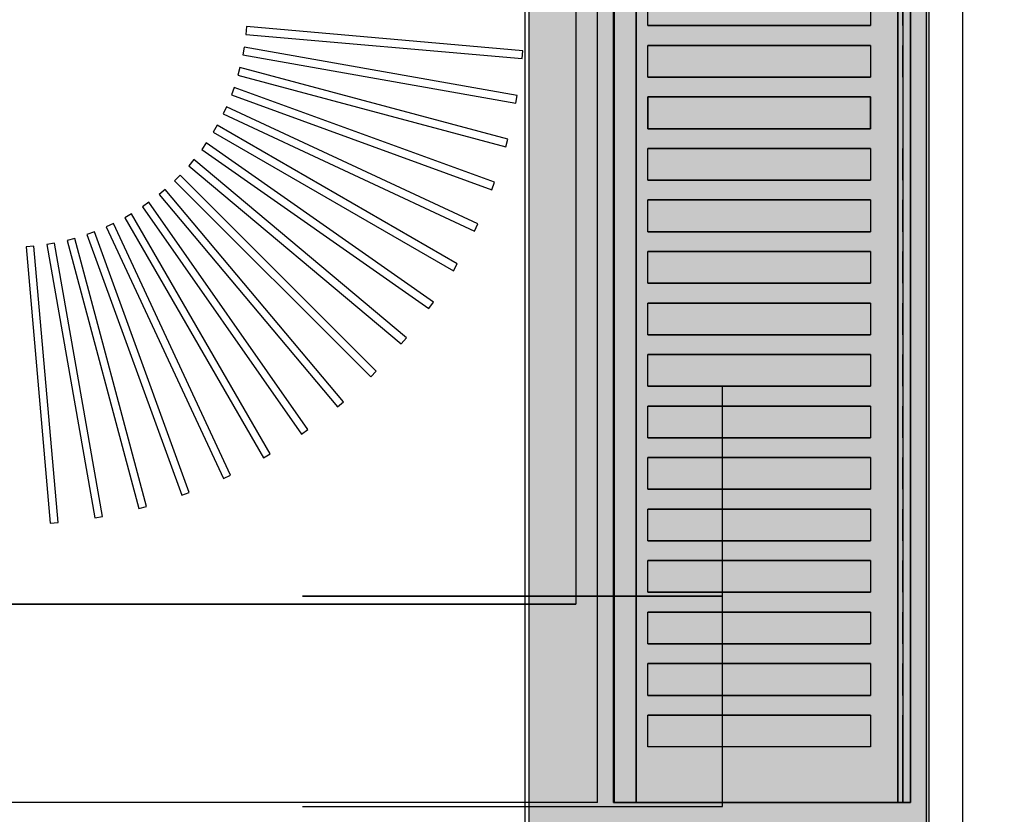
# Model space of a CAD drawing. Header units: millimetres. Extents: x -11575 to 52845, y -36266 to 23021.
# Tile 77 of 184: x 20934 to 21183, y 14213 to 14414. Entities that reach past the tile are written whole.
import ezdxf

# ---------------------------------------------------------------- set-up
doc = ezdxf.new("R2010")
doc.units = ezdxf.units.MM
doc.header["$MEASUREMENT"] = 0
doc.layers.add('GREY SCALE', color=9, linetype='Continuous', true_color=0x808080)
doc.layers.add('GREYSCALE', color=9, linetype='Continuous', lineweight=0, true_color=0x808080)
doc.layers.add('M-MEP-ELLG-TEXT', color=7, linetype='Continuous', lineweight=20)
doc.styles.add('Oswald Light', font='txt')
doc.dimstyles.new('MDS-50', dxfattribs={"dimtxt": 100, "dimasz": 100, "dimexe": 50, "dimexo": 50, "dimgap": 25, "dimtad": 1, "dimdec": 0, "dimtxsty": 'Oswald Light', "dimcen": 0, "dimdle": 1.5875, "dimazin": 0, "dimtfac": 1, "dimtdec": 0, "dimtix": 1, "dimtmove": 0, "dimatfit": 0, "dimfxl": 1, "dimfrac": 2, "dimtolj": 1, "dimarcsym": 0})

# ---------------------------------------------------------------- blocks, each defined once
blk = doc.blocks.new('FLOOR PLAN')
at = {"layer": 'GREYSCALE', "lineweight": -2, "ltscale": 0.25}
h = blk.add_hatch(color=0, dxfattribs=at)
h.dxf.hatch_style = 1
h.paths.add_polyline_path([(21062.97, 12139.25), (21062.97, 12060.09), (21164.25, 12060.09), (21164.25, 18121.51), (21062.97, 18121.51), (21062.97, 12212.62)])
at = {"layer": 'GREYSCALE', "color": 0, "lineweight": -2, "ltscale": 0.25}
for p, q in [((21163.58, 12069.11), (21163.58, 18149.45)), ((21164.25, 12060.09), (21164.25, 18121.51)), ((21061.98, 17995.41), (21061.98, 12069.11)), ((21062.97, 17967.96), (21062.97, 12060.09))]:
    blk.add_line(p, q, dxfattribs=at)
at = {"layer": 'GREYSCALE', "color": 0, "lineweight": -2, "ltscale": 125}
blk.add_line((21172.83, 13284.48), (21172.83, 15278.36), dxfattribs=at)
at = {"layer": 'GREYSCALE', "color": 0, "lineweight": -2}
for p, q in [((21074.88, 14968.01), (21074.88, 14266.31)), ((21084.4, 14216.19), (21084.4, 14617.16)), ((21159.58, 14617.16), (21159.58, 14216.19)), ((21093.1, 14412.66), (21093.1, 14420.68)), ((21149.4, 14420.68), (21149.4, 14412.66)), ((20991.54, 14412.43), (20991.36, 14410.43)), ((20991.54, 14412.43, 902.48), (20991.36, 14410.43, 902.48)), ((20991.36, 14410.43), (21061.26, 14404.32)), ((20991.36, 14410.43, 902.48), (21061.26, 14404.32, 902.48)), ((21061.44, 14406.31), (20991.54, 14412.43)), ((21061.44, 14406.31, 902.48), (20991.54, 14412.43, 902.48)), ((21149.4, 14412.66), (21093.1, 14412.66)), ((20990.94, 14407.22), (20990.59, 14405.24)), ((20990.94, 14407.22, 902.48), (20990.59, 14405.24, 902.48)), ((21060.04, 14395.03), (20990.94, 14407.22)), ((21060.04, 14395.03, 902.48), (20990.94, 14407.22, 902.48)), ((21061.26, 14404.32), (21061.44, 14406.31)), ((21061.26, 14404.32, 902.48), (21061.44, 14406.31, 902.48)), ((21093.1, 14399.63), (21093.1, 14407.65)), ((21093.1, 14407.65), (21149.4, 14407.65)), ((21149.4, 14407.65), (21149.4, 14399.63)), ((20990.59, 14405.24), (21059.69, 14393.06)), ((20990.59, 14405.24, 902.48), (21059.69, 14393.06, 902.48)), ((20989.89, 14402.07), (20989.37, 14400.14)), ((20989.89, 14402.07, 902.48), (20989.37, 14400.14, 902.48)), ((21057.67, 14383.91), (20989.89, 14402.07)), ((21057.67, 14383.91, 902.48), (20989.89, 14402.07, 902.48)), ((20989.37, 14400.14), (21057.15, 14381.98)), ((20989.37, 14400.14, 902.48), (21057.15, 14381.98, 902.48)), ((21149.4, 14399.63), (21093.1, 14399.63)), ((20988.39, 14397.04), (20987.71, 14395.16)), ((20988.39, 14397.04, 902.48), (20987.71, 14395.16, 902.48)), ((21054.33, 14373.04), (20988.39, 14397.04)), ((21054.33, 14373.04, 902.48), (20988.39, 14397.04, 902.48)), ((20987.71, 14395.16), (21053.65, 14371.16)), ((20987.71, 14395.16, 902.48), (21053.65, 14371.16, 902.48)), ((21059.69, 14393.06), (21060.04, 14395.03)), ((21059.69, 14393.06, 902.48), (21060.04, 14395.03, 902.48)), ((21093.1, 14386.6), (21093.1, 14394.62)), ((21093.1, 14394.62), (21149.4, 14394.62)), ((21149.4, 14394.62), (21149.4, 14386.6)), ((20986.47, 14392.16), (20985.62, 14390.35)), ((20986.47, 14392.16, 902.48), (20985.62, 14390.35, 902.48)), ((21050.06, 14362.51), (20986.47, 14392.16)), ((21050.06, 14362.51, 902.48), (20986.47, 14392.16, 902.48)), ((20985.62, 14390.35), (21049.21, 14360.69)), ((20985.62, 14390.35, 902.48), (21049.21, 14360.69, 902.48)), ((20984.12, 14387.47), (20983.12, 14385.73)), ((20984.12, 14387.47, 902.48), (20983.12, 14385.73, 902.48)), ((20983.12, 14385.73), (21043.89, 14350.65)), ((20983.12, 14385.73, 902.48), (21043.89, 14350.65, 902.48)), ((21044.89, 14352.38), (20984.12, 14387.47)), ((21044.89, 14352.38, 902.48), (20984.12, 14387.47, 902.48)), ((21149.4, 14386.6), (21093.1, 14386.6)), ((21057.15, 14381.98), (21057.67, 14383.91)), ((21057.15, 14381.98, 902.48), (21057.67, 14383.91, 902.48)), ((20981.38, 14383), (20980.23, 14381.35)), ((20981.38, 14383, 902.48), (20980.23, 14381.35, 902.48)), ((20980.23, 14381.35), (21037.71, 14341.11)), ((20980.23, 14381.35, 902.48), (21037.71, 14341.11, 902.48)), ((21038.86, 14342.75), (20981.38, 14383)), ((21038.86, 14342.75, 902.48), (20981.38, 14383, 902.48)), ((21093.1, 14373.57), (21093.1, 14381.59)), ((21093.1, 14381.59), (21149.4, 14381.59)), ((21149.4, 14381.59), (21149.4, 14373.57)), ((20978.25, 14378.78), (20976.96, 14377.24)), ((20978.25, 14378.78, 902.48), (20976.96, 14377.24, 902.48)), ((21032, 14333.68), (20978.25, 14378.78)), ((21032, 14333.68, 902.48), (20978.25, 14378.78, 902.48)), ((20976.96, 14377.24), (21030.72, 14332.14)), ((20976.96, 14377.24, 902.48), (21030.72, 14332.14, 902.48)), ((20974.77, 14374.85), (20973.35, 14373.43)), ((20974.77, 14374.85, 902.48), (20973.35, 14373.43, 902.48)), ((20973.35, 14373.43), (21022.97, 14323.82)), ((20973.35, 14373.43, 902.48), (21022.97, 14323.82, 902.48)), ((21024.39, 14325.23), (20974.77, 14374.85)), ((21024.39, 14325.23, 902.48), (20974.77, 14374.85, 902.48)), ((21149.4, 14373.57), (21093.1, 14373.57)), ((20970.96, 14371.24), (20969.43, 14369.95)), ((20970.96, 14371.24, 902.48), (20969.43, 14369.95, 902.48)), ((21016.07, 14317.49), (20970.96, 14371.24)), ((21016.07, 14317.49, 902.48), (20970.96, 14371.24, 902.48)), ((21053.65, 14371.16), (21054.33, 14373.04)), ((21053.65, 14371.16, 902.48), (21054.33, 14373.04, 902.48)), ((20969.43, 14369.95), (21014.53, 14316.2)), ((20969.43, 14369.95, 902.48), (21014.53, 14316.2, 902.48)), ((21093.1, 14360.54), (21093.1, 14368.56)), ((21093.1, 14368.56), (21149.4, 14368.56)), ((21149.4, 14368.56), (21149.4, 14360.54)), ((20966.85, 14367.98), (20965.21, 14366.83)), ((20966.85, 14367.98, 902.48), (20965.21, 14366.83, 902.48)), ((20965.21, 14366.83), (21005.46, 14309.35)), ((20965.21, 14366.83, 902.48), (21005.46, 14309.35, 902.48)), ((21007.1, 14310.5), (20966.85, 14367.98)), ((21007.1, 14310.5, 902.48), (20966.85, 14367.98, 902.48)), ((20962.47, 14365.09), (20960.74, 14364.08)), ((20962.47, 14365.09, 902.48), (20960.74, 14364.08, 902.48)), ((20960.74, 14364.08), (20995.82, 14303.31)), ((20960.74, 14364.08, 902.48), (20995.82, 14303.31, 902.48)), ((20997.56, 14304.32), (20962.47, 14365.09)), ((20997.56, 14304.32, 902.48), (20962.47, 14365.09, 902.48)), ((20957.86, 14362.59), (20956.04, 14361.74)), ((20957.86, 14362.59, 902.48), (20956.04, 14361.74, 902.48)), ((20956.04, 14361.74), (20985.7, 14298.14)), ((20956.04, 14361.74, 902.48), (20985.7, 14298.14, 902.48)), ((20987.51, 14298.99), (20957.86, 14362.59)), ((20987.51, 14298.99, 902.48), (20957.86, 14362.59, 902.48)), ((21049.21, 14360.69), (21050.06, 14362.51)), ((21049.21, 14360.69, 902.48), (21050.06, 14362.51, 902.48)), ((20948.07, 14358.84), (20946.13, 14358.32)), ((20948.07, 14358.84, 902.48), (20946.13, 14358.32, 902.48)), ((20946.13, 14358.32), (20964.29, 14290.54)), ((20946.13, 14358.32, 902.48), (20964.29, 14290.54, 902.48)), ((20966.23, 14291.06), (20948.07, 14358.84)), ((20966.23, 14291.06, 902.48), (20948.07, 14358.84, 902.48)), ((20953.05, 14360.5), (20951.16, 14359.81)), ((20953.05, 14360.5, 902.48), (20951.16, 14359.81, 902.48)), ((20951.16, 14359.81), (20975.16, 14293.87)), ((20951.16, 14359.81, 902.48), (20975.16, 14293.87, 902.48)), ((20977.04, 14294.56), (20953.05, 14360.5)), ((20977.04, 14294.56, 902.48), (20953.05, 14360.5, 902.48)), ((21149.4, 14360.54), (21093.1, 14360.54)), ((20937.77, 14356.84), (20935.78, 14356.67)), ((20937.77, 14356.84, 902.48), (20935.78, 14356.67, 902.48)), ((20935.78, 14356.67), (20941.89, 14286.77)), ((20935.78, 14356.67, 902.48), (20941.89, 14286.77, 902.48)), ((20943.89, 14286.94), (20937.77, 14356.84)), ((20943.89, 14286.94, 902.48), (20937.77, 14356.84, 902.48)), ((20942.96, 14357.61), (20940.99, 14357.27)), ((20942.96, 14357.61, 902.48), (20940.99, 14357.27, 902.48)), ((20940.99, 14357.27), (20953.17, 14288.16)), ((20940.99, 14357.27, 902.48), (20953.17, 14288.16, 902.48)), ((20955.15, 14288.51), (20942.96, 14357.61)), ((20955.15, 14288.51, 902.48), (20942.96, 14357.61, 902.48)), ((21093.1, 14347.5), (21093.1, 14355.52)), ((21093.1, 14355.52), (21149.4, 14355.52)), ((21149.4, 14355.52), (21149.4, 14347.5)), ((21043.89, 14350.65), (21044.89, 14352.38)), ((21043.89, 14350.65, 902.48), (21044.89, 14352.38, 902.48)), ((21149.4, 14347.5), (21093.1, 14347.5)), ((21037.71, 14341.11), (21038.86, 14342.75)), ((21037.71, 14341.11, 902.48), (21038.86, 14342.75, 902.48)), ((21093.1, 14334.47), (21093.1, 14342.49)), ((21093.1, 14342.49), (21149.4, 14342.49)), ((21149.4, 14342.49), (21149.4, 14334.47)), ((21030.72, 14332.14), (21032, 14333.68)), ((21030.72, 14332.14, 902.48), (21032, 14333.68, 902.48)), ((21149.4, 14334.47), (21093.1, 14334.47)), ((21093.1, 14321.44), (21093.1, 14329.46)), ((21093.1, 14329.46), (21149.4, 14329.46)), ((21149.4, 14329.46), (21149.4, 14321.44)), ((21022.97, 14323.82), (21024.39, 14325.23)), ((21022.97, 14323.82, 902.48), (21024.39, 14325.23, 902.48)), ((21149.4, 14321.44), (21093.1, 14321.44)), ((21112, 14215.15), (21112, 14321.47)), ((21014.53, 14316.2), (21016.07, 14317.49)), ((21014.53, 14316.2, 902.48), (21016.07, 14317.49, 902.48)), ((21093.1, 14308.41), (21093.1, 14316.43)), ((21093.1, 14316.43), (21149.4, 14316.43)), ((21149.4, 14316.43), (21149.4, 14308.41)), ((21005.46, 14309.35), (21007.1, 14310.5)), ((21005.46, 14309.35, 902.48), (21007.1, 14310.5, 902.48)), ((21149.4, 14308.41), (21093.1, 14308.41)), ((20995.82, 14303.31), (20997.56, 14304.32)), ((20995.82, 14303.31, 902.48), (20997.56, 14304.32, 902.48)), ((21093.1, 14295.38), (21093.1, 14303.4)), ((21093.1, 14303.4), (21149.4, 14303.4)), ((21149.4, 14303.4), (21149.4, 14295.38)), ((20985.7, 14298.14), (20987.51, 14298.99)), ((20985.7, 14298.14, 902.48), (20987.51, 14298.99, 902.48)), ((20975.16, 14293.87), (20977.04, 14294.56)), ((20975.16, 14293.87, 902.48), (20977.04, 14294.56, 902.48)), ((21149.4, 14295.38), (21093.1, 14295.38)), ((20964.29, 14290.54), (20966.23, 14291.06)), ((20964.29, 14290.54, 902.48), (20966.23, 14291.06, 902.48)), ((20953.17, 14288.16), (20955.15, 14288.51)), ((20953.17, 14288.16, 902.48), (20955.15, 14288.51, 902.48)), ((21093.1, 14282.35), (21093.1, 14290.37)), ((21093.1, 14290.37), (21149.4, 14290.37)), ((21149.4, 14290.37), (21149.4, 14282.35)), ((20941.89, 14286.77), (20943.89, 14286.94)), ((20941.89, 14286.77, 902.48), (20943.89, 14286.94, 902.48)), ((21149.4, 14282.35), (21093.1, 14282.35)), ((21093.1, 14269.32), (21093.1, 14277.34)), ((21093.1, 14277.34), (21149.4, 14277.34)), ((21149.4, 14277.34), (21149.4, 14269.32)), ((21149.4, 14269.32), (21093.1, 14269.32)), ((21074.88, 14266.31), (20504.5, 14266.31)), ((21093.1, 14256.28), (21093.1, 14264.3)), ((21093.1, 14264.3), (21149.4, 14264.3)), ((21149.4, 14264.3), (21149.4, 14256.28)), ((21149.4, 14256.28), (21093.1, 14256.28)), ((21093.1, 14243.25), (21093.1, 14251.27)), ((21093.1, 14251.27), (21149.4, 14251.27)), ((21149.4, 14251.27), (21149.4, 14243.25)), ((21149.4, 14243.25), (21093.1, 14243.25)), ((21093.1, 14230.22), (21093.1, 14238.24)), ((21093.1, 14238.24), (21149.4, 14238.24)), ((21149.4, 14238.24), (21149.4, 14230.22)), ((21149.4, 14230.22), (21093.1, 14230.22)), ((21159.58, 14216.19), (21084.4, 14216.19)), ((21005.68, 14215.15), (21112, 14215.15))]:
    blk.add_line(p, q, dxfattribs=at)
at = {"layer": 'GREYSCALE', "color": 0, "lineweight": -2, "extrusion": (1.83697e-16, 1, 0)}
for p, q in [((21005.68, 14268.31, 53.16), (21112, 14268.31, 53.16)), ((21005.68, 14268.31, -53.16), (21005.68, 14268.31, 53.16)), ((21112, 14268.31, -53.16), (21005.68, 14268.31, -53.16)), ((21112, 14268.31, -53.16), (21005.68, 14268.31, 53.16)), ((21112, 14268.31, -45.52), (21013.32, 14268.31, 53.16)), ((21112, 14268.31, -31.34), (21027.5, 14268.31, 53.16)), ((21112, 14268.31, -17.16), (21041.68, 14268.31, 53.16)), ((21112, 14268.31, -2.99), (21055.85, 14268.31, 53.16)), ((21112, 14268.31, 11.19), (21070.03, 14268.31, 53.16)), ((21112, 14268.31, 25.37), (21084.21, 14268.31, 53.16)), ((21112, 14268.31, 39.54), (21098.38, 14268.31, 53.16)), ((21112, 14268.31, 53.16), (21112, 14268.31, -53.16))]:
    blk.add_line(p, q, dxfattribs=at)
at = {"layer": 'GREYSCALE', "color": 0, "lineweight": -2, "extrusion": (-1.83697e-16, -1, 0)}
for p, q in [((21090.02, 14216.19, 917.22), (21156.39, 14216.19, 917.22)), ((21159.58, 14216.19, 919.24), (21159.58, 14216.19, 958.32))]:
    blk.add_line(p, q, dxfattribs=at)
at = {"layer": 'GREYSCALE', "color": 0, "lineweight": -2, "extrusion": (-1, 1.83697e-16, 0)}
blk.add_line((21058.84, 14215.15, -53.16), (21058.84, 14215.15, 53.16), dxfattribs=at)
at = {"layer": 'GREYSCALE', "color": 0, "lineweight": -2, "extrusion": (-1.83697e-16, -1, 3.36246e-32)}
blk.add_arc((21085.88, 919.52, -14216.19), 1.48, 147.1493, 235.7803, dxfattribs=at)
at = {"layer": 'GREYSCALE', "color": 0, "lineweight": -2, "extrusion": (-1.83697e-16, -1, -1.39198e-32)}
blk.add_arc((21156.7, 875.42, -14216.19), 84.91, 89.3939, 148.0738, dxfattribs=at)
at = {"layer": 'GREYSCALE', "color": 0, "lineweight": -2, "extrusion": (-1.83697e-16, -1, 2.18971e-32)}
blk.add_arc((21090.02, 929.18, -14216.19), 11.97, 245.4671, 270, dxfattribs=at)
at = {"layer": 'GREYSCALE', "color": 0, "lineweight": -2, "extrusion": (-1.83697e-16, -1, -4.23243e-32)}
blk.add_arc((21156.85, 921.22, -14216.19), 4.03, 263.4677, 301.7626, dxfattribs=at)
at = {"layer": 'GREYSCALE', "color": 0, "lineweight": -2, "extrusion": (-1.83697e-16, -1, 4.87596e-32)}
blk.add_arc((21157.58, 958.32, -14216.19), 2, 359.9661, 89.4429, dxfattribs=at)
at = {"layer": 'GREYSCALE', "color": 0, "lineweight": -2, "extrusion": (-1.83697e-16, -1, -3.65705e-32)}
blk.add_arc((21157.58, 919.24, -14216.19), 2, 313.9661, 359.965, dxfattribs=at)
at = {"layer": 'GREYSCALE', "color": 0, "lineweight": -2, "ltscale": 0.25}
for points, invisible_edges in [([(21080.39, 15018.13, 902.18), (21074.88, 14968.01, 902.18), (21074.88, 14266.31, 902.18), (21080.39, 14216.19, 902.18)], 5), ([(20504.5, 14216.19, 902.18), (20504.5, 14266.31, 902.18), (21074.88, 14266.31, 902.18), (21080.39, 14216.19, 902.18)], 4)]:
    blk.add_3dface(points, dxfattribs=dict(at, invisible_edges=invisible_edges))
at = {"layer": 'GREYSCALE', "color": 0, "lineweight": -2}
for points in [[(21074.88, 14968.01, 902.18), (21074.88, 14266.31, 902.18), (20504.5, 14266.31, 902.18), (20504.5, 14968.01, 902.18)], [(21090.18, 14617.16, 917.22), (21156.39, 14617.16, 917.22), (21156.39, 14216.19, 917.22), (21090.18, 14216.19, 917.22)], [(21159.58, 14617.16, 919.24), (21159.58, 14617.16, 958.32), (21159.58, 14216.19, 958.32), (21159.58, 14216.19, 919.24)]]:
    blk.add_3dface(points, dxfattribs=at)
for points, invisible_edges in [([(21084.64, 14617.16, 920.32), (21084.43, 14617.16, 919.79), (21084.43, 14216.19, 919.79), (21084.64, 14216.19, 920.32)], 2), ([(21084.43, 14617.16, 919.79), (21084.43, 14617.16, 919.23), (21084.43, 14216.19, 919.23), (21084.43, 14216.19, 919.79)], 10), ([(21084.43, 14617.16, 919.23), (21084.65, 14617.16, 918.7), (21084.65, 14216.19, 918.7), (21084.43, 14216.19, 919.23)], 10), ([(21084.64, 14617.16, 920.32), (21088.62, 14617.16, 926.29), (21088.62, 14216.19, 926.29), (21084.64, 14216.19, 920.32)], 2), ([(21084.65, 14617.16, 918.7), (21085.05, 14617.16, 918.3), (21085.05, 14216.19, 918.3), (21084.65, 14216.19, 918.7)], 10), ([(21085.05, 14617.16, 918.3), (21086.28, 14617.16, 917.82), (21086.28, 14216.19, 917.82), (21085.05, 14216.19, 918.3)], 10), ([(21086.28, 14617.16, 917.82), (21087.55, 14617.16, 917.47), (21087.55, 14216.19, 917.47), (21086.28, 14216.19, 917.82)], 10), ([(21087.55, 14617.16, 917.47), (21088.86, 14617.16, 917.27), (21088.86, 14216.19, 917.27), (21087.55, 14216.19, 917.47)], 10), ([(21088.86, 14617.16, 917.27), (21090.18, 14617.16, 917.22), (21090.18, 14216.19, 917.22), (21088.86, 14216.19, 917.27)], 8), ([(21156.39, 14617.16, 917.22), (21157.07, 14617.16, 917.2), (21157.07, 14216.19, 917.2), (21156.39, 14216.19, 917.22)], 2), ([(21157.07, 14617.16, 917.2), (21157.73, 14617.16, 917.29), (21157.73, 14216.19, 917.29), (21157.07, 14216.19, 917.2)], 10), ([(21158.36, 14617.16, 960.16), (21157.6, 14617.16, 960.32), (21157.6, 14216.19, 960.32), (21158.36, 14216.19, 960.16)], 8), ([(21157.73, 14617.16, 917.29), (21158.37, 14617.16, 917.49), (21158.37, 14216.19, 917.49), (21157.73, 14216.19, 917.29)], 10), ([(21159, 14617.16, 959.73), (21158.36, 14617.16, 960.16), (21158.36, 14216.19, 960.16), (21159, 14216.19, 959.73)], 10), ([(21158.37, 14617.16, 917.49), (21158.97, 14617.16, 917.79), (21158.97, 14216.19, 917.79), (21158.37, 14216.19, 917.49)], 10), ([(21158.97, 14617.16, 917.79), (21159.23, 14617.16, 918.1), (21159.23, 14216.19, 918.1), (21158.97, 14216.19, 917.79)], 10), ([(21159.43, 14617.16, 959.08), (21159, 14617.16, 959.73), (21159, 14216.19, 959.73), (21159.43, 14216.19, 959.08)], 10), ([(21159.23, 14617.16, 918.1), (21159.42, 14617.16, 918.45), (21159.42, 14216.19, 918.45), (21159.23, 14216.19, 918.1)], 10), ([(21159.42, 14617.16, 918.45), (21159.54, 14617.16, 918.84), (21159.54, 14216.19, 918.84), (21159.42, 14216.19, 918.45)], 10), ([(21159.58, 14617.16, 958.32), (21159.43, 14617.16, 959.08), (21159.43, 14216.19, 959.08), (21159.58, 14216.19, 958.32)], 2), ([(21159.54, 14617.16, 918.84), (21159.58, 14617.16, 919.24), (21159.58, 14216.19, 919.24), (21159.54, 14216.19, 918.84)], 8), ([(21088.62, 14420.68, 926.29), (21088.62, 14412.66, 926.29), (21093.1, 14412.66, 931.88), (21093.1, 14420.68, 931.88)], 11), ([(21149.4, 14420.68, 960.08), (21149.4, 14412.66, 960.08), (21157.6, 14412.66, 960.32), (21157.6, 14420.68, 960.32)], 10), ([(21093.1, 14412.66, 931.88), (21098.05, 14412.66, 937.08), (21098.05, 14407.65, 937.08), (21093.1, 14407.65, 931.88)], 10), ([(21098.05, 14412.66, 937.08), (21103.43, 14412.66, 941.82), (21103.43, 14407.65, 941.82), (21098.05, 14407.65, 937.08)], 10), ([(21103.43, 14412.66, 941.82), (21109.2, 14412.66, 946.09), (21109.2, 14407.65, 946.09), (21103.43, 14407.65, 941.82)], 10), ([(21109.2, 14412.66, 946.09), (21115.31, 14412.66, 949.84), (21115.31, 14407.65, 949.84), (21109.2, 14407.65, 946.09)], 10), ([(21115.31, 14412.66, 949.84), (21121.72, 14412.66, 953.05), (21121.72, 14407.65, 953.05), (21115.31, 14407.65, 949.84)], 10), ([(21121.72, 14412.66, 953.05), (21128.39, 14412.66, 955.7), (21128.39, 14407.65, 955.7), (21121.72, 14407.65, 953.05)], 10), ([(21128.39, 14412.66, 955.7), (21135.25, 14412.66, 957.76), (21135.25, 14407.65, 957.76), (21128.39, 14407.65, 955.7)], 10), ([(21135.25, 14412.66, 957.76), (21142.28, 14412.66, 959.23), (21142.28, 14407.65, 959.23), (21135.25, 14407.65, 957.76)], 10), ([(21142.28, 14412.66, 959.23), (21149.4, 14412.66, 960.08), (21149.4, 14407.65, 960.08), (21142.28, 14407.65, 959.23)], 10), ([(21157.6, 14412.66, 960.32), (21157.6, 14407.65, 960.32), (21149.4, 14407.65, 960.08), (21149.4, 14412.66, 960.08)], 14), ([(21088.62, 14407.65, 926.29), (21088.62, 14399.63, 926.29), (21093.1, 14399.63, 931.88), (21093.1, 14407.65, 931.88)], 11), ([(21149.4, 14407.65, 960.08), (21149.4, 14399.63, 960.08), (21157.6, 14399.63, 960.32), (21157.6, 14407.65, 960.32)], 10), ([(21093.1, 14399.63, 931.88), (21098.05, 14399.63, 937.08), (21098.05, 14394.62, 937.08), (21093.1, 14394.62, 931.88)], 10), ([(21098.05, 14399.63, 937.08), (21103.43, 14399.63, 941.82), (21103.43, 14394.62, 941.82), (21098.05, 14394.62, 937.08)], 10), ([(21103.43, 14399.63, 941.82), (21109.2, 14399.63, 946.09), (21109.2, 14394.62, 946.09), (21103.43, 14394.62, 941.82)], 10), ([(21109.2, 14399.63, 946.09), (21115.31, 14399.63, 949.84), (21115.31, 14394.62, 949.84), (21109.2, 14394.62, 946.09)], 10), ([(21115.31, 14399.63, 949.84), (21121.72, 14399.63, 953.05), (21121.72, 14394.62, 953.05), (21115.31, 14394.62, 949.84)], 10), ([(21121.72, 14399.63, 953.05), (21128.39, 14399.63, 955.7), (21128.39, 14394.62, 955.7), (21121.72, 14394.62, 953.05)], 10), ([(21128.39, 14399.63, 955.7), (21135.25, 14399.63, 957.76), (21135.25, 14394.62, 957.76), (21128.39, 14394.62, 955.7)], 10), ([(21135.25, 14399.63, 957.76), (21142.28, 14399.63, 959.23), (21142.28, 14394.62, 959.23), (21135.25, 14394.62, 957.76)], 10), ([(21142.28, 14399.63, 959.23), (21149.4, 14399.63, 960.08), (21149.4, 14394.62, 960.08), (21142.28, 14394.62, 959.23)], 10), ([(21157.6, 14399.63, 960.32), (21157.6, 14394.62, 960.32), (21149.4, 14394.62, 960.08), (21149.4, 14399.63, 960.08)], 14), ([(21088.62, 14386.6, 926.29), (21088.62, 14394.62, 926.29), (21093.1, 14394.62, 931.88), (21093.1, 14386.6, 931.88)], 11), ([(21149.4, 14386.6, 960.08), (21149.4, 14394.62, 960.08), (21157.6, 14394.62, 960.32), (21157.6, 14386.6, 960.32)], 10), ([(21093.1, 14386.6, 931.88), (21098.05, 14386.6, 937.08), (21098.05, 14381.59, 937.08), (21093.1, 14381.59, 931.88)], 10), ([(21098.05, 14386.6, 937.08), (21103.43, 14386.6, 941.82), (21103.43, 14381.59, 941.82), (21098.05, 14381.59, 937.08)], 10), ([(21103.43, 14386.6, 941.82), (21109.2, 14386.6, 946.09), (21109.2, 14381.59, 946.09), (21103.43, 14381.59, 941.82)], 10), ([(21109.2, 14386.6, 946.09), (21115.31, 14386.6, 949.84), (21115.31, 14381.59, 949.84), (21109.2, 14381.59, 946.09)], 10), ([(21115.31, 14386.6, 949.84), (21121.72, 14386.6, 953.05), (21121.72, 14381.59, 953.05), (21115.31, 14381.59, 949.84)], 10), ([(21121.72, 14386.6, 953.05), (21128.39, 14386.6, 955.7), (21128.39, 14381.59, 955.7), (21121.72, 14381.59, 953.05)], 10), ([(21128.39, 14386.6, 955.7), (21135.25, 14386.6, 957.76), (21135.25, 14381.59, 957.76), (21128.39, 14381.59, 955.7)], 10), ([(21135.25, 14386.6, 957.76), (21142.28, 14386.6, 959.23), (21142.28, 14381.59, 959.23), (21135.25, 14381.59, 957.76)], 10), ([(21142.28, 14386.6, 959.23), (21149.4, 14386.6, 960.08), (21149.4, 14381.59, 960.08), (21142.28, 14381.59, 959.23)], 10), ([(21157.6, 14386.6, 960.32), (21157.6, 14381.59, 960.32), (21149.4, 14381.59, 960.08), (21149.4, 14386.6, 960.08)], 14), ([(21088.62, 14381.59, 926.29), (21088.62, 14373.57, 926.29), (21093.1, 14373.57, 931.88), (21093.1, 14381.59, 931.88)], 11), ([(21149.4, 14381.59, 960.08), (21149.4, 14373.57, 960.08), (21157.6, 14373.57, 960.32), (21157.6, 14381.59, 960.32)], 10), ([(21093.1, 14373.57, 931.88), (21098.05, 14373.57, 937.08), (21098.05, 14368.56, 937.08), (21093.1, 14368.56, 931.88)], 10), ([(21098.05, 14373.57, 937.08), (21103.43, 14373.57, 941.82), (21103.43, 14368.56, 941.82), (21098.05, 14368.56, 937.08)], 10), ([(21103.43, 14373.57, 941.82), (21109.2, 14373.57, 946.09), (21109.2, 14368.56, 946.09), (21103.43, 14368.56, 941.82)], 10), ([(21109.2, 14373.57, 946.09), (21115.31, 14373.57, 949.84), (21115.31, 14368.56, 949.84), (21109.2, 14368.56, 946.09)], 10), ([(21115.31, 14373.57, 949.84), (21121.72, 14373.57, 953.05), (21121.72, 14368.56, 953.05), (21115.31, 14368.56, 949.84)], 10), ([(21121.72, 14373.57, 953.05), (21128.39, 14373.57, 955.7), (21128.39, 14368.56, 955.7), (21121.72, 14368.56, 953.05)], 10), ([(21128.39, 14373.57, 955.7), (21135.25, 14373.57, 957.76), (21135.25, 14368.56, 957.76), (21128.39, 14368.56, 955.7)], 10), ([(21135.25, 14373.57, 957.76), (21142.28, 14373.57, 959.23), (21142.28, 14368.56, 959.23), (21135.25, 14368.56, 957.76)], 10), ([(21142.28, 14373.57, 959.23), (21149.4, 14373.57, 960.08), (21149.4, 14368.56, 960.08), (21142.28, 14368.56, 959.23)], 10), ([(21157.6, 14373.57, 960.32), (21157.6, 14368.56, 960.32), (21149.4, 14368.56, 960.08), (21149.4, 14373.57, 960.08)], 14), ([(21088.62, 14368.56, 926.29), (21088.62, 14360.54, 926.29), (21093.1, 14360.54, 931.88), (21093.1, 14368.56, 931.88)], 11), ([(21149.4, 14368.56, 960.08), (21149.4, 14360.54, 960.08), (21157.6, 14360.54, 960.32), (21157.6, 14368.56, 960.32)], 10), ([(21093.1, 14360.54, 931.88), (21098.05, 14360.54, 937.08), (21098.05, 14355.52, 937.08), (21093.1, 14355.52, 931.88)], 10), ([(21098.05, 14360.54, 937.08), (21103.43, 14360.54, 941.82), (21103.43, 14355.52, 941.82), (21098.05, 14355.52, 937.08)], 10), ([(21103.43, 14360.54, 941.82), (21109.2, 14360.54, 946.09), (21109.2, 14355.52, 946.09), (21103.43, 14355.52, 941.82)], 10), ([(21109.2, 14360.54, 946.09), (21115.31, 14360.54, 949.84), (21115.31, 14355.52, 949.84), (21109.2, 14355.52, 946.09)], 10), ([(21115.31, 14360.54, 949.84), (21121.72, 14360.54, 953.05), (21121.72, 14355.52, 953.05), (21115.31, 14355.52, 949.84)], 10), ([(21121.72, 14360.54, 953.05), (21128.39, 14360.54, 955.7), (21128.39, 14355.52, 955.7), (21121.72, 14355.52, 953.05)], 10), ([(21128.39, 14360.54, 955.7), (21135.25, 14360.54, 957.76), (21135.25, 14355.52, 957.76), (21128.39, 14355.52, 955.7)], 10), ([(21135.25, 14360.54, 957.76), (21142.28, 14360.54, 959.23), (21142.28, 14355.52, 959.23), (21135.25, 14355.52, 957.76)], 10), ([(21142.28, 14360.54, 959.23), (21149.4, 14360.54, 960.08), (21149.4, 14355.52, 960.08), (21142.28, 14355.52, 959.23)], 10), ([(21157.6, 14360.54, 960.32), (21157.6, 14355.52, 960.32), (21149.4, 14355.52, 960.08), (21149.4, 14360.54, 960.08)], 14), ([(21088.62, 14355.52, 926.29), (21088.62, 14347.5, 926.29), (21093.1, 14347.5, 931.88), (21093.1, 14355.52, 931.88)], 11), ([(21149.4, 14355.52, 960.08), (21149.4, 14347.5, 960.08), (21157.6, 14347.5, 960.32), (21157.6, 14355.52, 960.32)], 10), ([(21093.1, 14347.5, 931.88), (21098.05, 14347.5, 937.08), (21098.05, 14342.49, 937.08), (21093.1, 14342.49, 931.88)], 10), ([(21098.05, 14347.5, 937.08), (21103.43, 14347.5, 941.82), (21103.43, 14342.49, 941.82), (21098.05, 14342.49, 937.08)], 10), ([(21103.43, 14347.5, 941.82), (21109.2, 14347.5, 946.09), (21109.2, 14342.49, 946.09), (21103.43, 14342.49, 941.82)], 10), ([(21109.2, 14347.5, 946.09), (21115.31, 14347.5, 949.84), (21115.31, 14342.49, 949.84), (21109.2, 14342.49, 946.09)], 10), ([(21115.31, 14347.5, 949.84), (21121.72, 14347.5, 953.05), (21121.72, 14342.49, 953.05), (21115.31, 14342.49, 949.84)], 10), ([(21121.72, 14347.5, 953.05), (21128.39, 14347.5, 955.7), (21128.39, 14342.49, 955.7), (21121.72, 14342.49, 953.05)], 10), ([(21128.39, 14347.5, 955.7), (21135.25, 14347.5, 957.76), (21135.25, 14342.49, 957.76), (21128.39, 14342.49, 955.7)], 10), ([(21135.25, 14347.5, 957.76), (21142.28, 14347.5, 959.23), (21142.28, 14342.49, 959.23), (21135.25, 14342.49, 957.76)], 10), ([(21142.28, 14347.5, 959.23), (21149.4, 14347.5, 960.08), (21149.4, 14342.49, 960.08), (21142.28, 14342.49, 959.23)], 10), ([(21157.6, 14347.5, 960.32), (21157.6, 14342.49, 960.32), (21149.4, 14342.49, 960.08), (21149.4, 14347.5, 960.08)], 14), ([(21088.62, 14342.49, 926.29), (21088.62, 14334.47, 926.29), (21093.1, 14334.47, 931.88), (21093.1, 14342.49, 931.88)], 11), ([(21149.4, 14342.49, 960.08), (21149.4, 14334.47, 960.08), (21157.6, 14334.47, 960.32), (21157.6, 14342.49, 960.32)], 10), ([(21093.1, 14334.47, 931.88), (21098.05, 14334.47, 937.08), (21098.05, 14329.46, 937.08), (21093.1, 14329.46, 931.88)], 10), ([(21098.05, 14334.47, 937.08), (21103.43, 14334.47, 941.82), (21103.43, 14329.46, 941.82), (21098.05, 14329.46, 937.08)], 10), ([(21103.43, 14334.47, 941.82), (21109.2, 14334.47, 946.09), (21109.2, 14329.46, 946.09), (21103.43, 14329.46, 941.82)], 10), ([(21109.2, 14334.47, 946.09), (21115.31, 14334.47, 949.84), (21115.31, 14329.46, 949.84), (21109.2, 14329.46, 946.09)], 10), ([(21115.31, 14334.47, 949.84), (21121.72, 14334.47, 953.05), (21121.72, 14329.46, 953.05), (21115.31, 14329.46, 949.84)], 10), ([(21121.72, 14334.47, 953.05), (21128.39, 14334.47, 955.7), (21128.39, 14329.46, 955.7), (21121.72, 14329.46, 953.05)], 10), ([(21128.39, 14334.47, 955.7), (21135.25, 14334.47, 957.76), (21135.25, 14329.46, 957.76), (21128.39, 14329.46, 955.7)], 10), ([(21135.25, 14334.47, 957.76), (21142.28, 14334.47, 959.23), (21142.28, 14329.46, 959.23), (21135.25, 14329.46, 957.76)], 10), ([(21142.28, 14334.47, 959.23), (21149.4, 14334.47, 960.08), (21149.4, 14329.46, 960.08), (21142.28, 14329.46, 959.23)], 10), ([(21157.6, 14334.47, 960.32), (21157.6, 14329.46, 960.32), (21149.4, 14329.46, 960.08), (21149.4, 14334.47, 960.08)], 14), ([(21088.62, 14329.46, 926.29), (21088.62, 14321.44, 926.29), (21093.1, 14321.44, 931.88), (21093.1, 14329.46, 931.88)], 11), ([(21149.4, 14329.46, 960.08), (21149.4, 14321.44, 960.08), (21157.6, 14321.44, 960.32), (21157.6, 14329.46, 960.32)], 10), ([(21093.1, 14321.44, 931.88), (21098.05, 14321.44, 937.08), (21098.05, 14316.43, 937.08), (21093.1, 14316.43, 931.88)], 10), ([(21098.05, 14321.44, 937.08), (21103.43, 14321.44, 941.82), (21103.43, 14316.43, 941.82), (21098.05, 14316.43, 937.08)], 10), ([(21103.43, 14321.44, 941.82), (21109.2, 14321.44, 946.09), (21109.2, 14316.43, 946.09), (21103.43, 14316.43, 941.82)], 10), ([(21109.2, 14321.44, 946.09), (21115.31, 14321.44, 949.84), (21115.31, 14316.43, 949.84), (21109.2, 14316.43, 946.09)], 10), ([(21115.31, 14321.44, 949.84), (21121.72, 14321.44, 953.05), (21121.72, 14316.43, 953.05), (21115.31, 14316.43, 949.84)], 10), ([(21121.72, 14321.44, 953.05), (21128.39, 14321.44, 955.7), (21128.39, 14316.43, 955.7), (21121.72, 14316.43, 953.05)], 10), ([(21128.39, 14321.44, 955.7), (21135.25, 14321.44, 957.76), (21135.25, 14316.43, 957.76), (21128.39, 14316.43, 955.7)], 10), ([(21135.25, 14321.44, 957.76), (21142.28, 14321.44, 959.23), (21142.28, 14316.43, 959.23), (21135.25, 14316.43, 957.76)], 10), ([(21142.28, 14321.44, 959.23), (21149.4, 14321.44, 960.08), (21149.4, 14316.43, 960.08), (21142.28, 14316.43, 959.23)], 10), ([(21157.6, 14321.44, 960.32), (21157.6, 14316.43, 960.32), (21149.4, 14316.43, 960.08), (21149.4, 14321.44, 960.08)], 14), ([(21088.62, 14316.43, 926.29), (21088.62, 14308.41, 926.29), (21093.1, 14308.41, 931.88), (21093.1, 14316.43, 931.88)], 11), ([(21149.4, 14316.43, 960.08), (21149.4, 14308.41, 960.08), (21157.6, 14308.41, 960.32), (21157.6, 14316.43, 960.32)], 10), ([(21093.1, 14308.41, 931.88), (21098.05, 14308.41, 937.08), (21098.05, 14303.4, 937.08), (21093.1, 14303.4, 931.88)], 10), ([(21098.05, 14308.41, 937.08), (21103.43, 14308.41, 941.82), (21103.43, 14303.4, 941.82), (21098.05, 14303.4, 937.08)], 10), ([(21103.43, 14308.41, 941.82), (21109.2, 14308.41, 946.09), (21109.2, 14303.4, 946.09), (21103.43, 14303.4, 941.82)], 10), ([(21109.2, 14308.41, 946.09), (21115.31, 14308.41, 949.84), (21115.31, 14303.4, 949.84), (21109.2, 14303.4, 946.09)], 10), ([(21115.31, 14308.41, 949.84), (21121.72, 14308.41, 953.05), (21121.72, 14303.4, 953.05), (21115.31, 14303.4, 949.84)], 10), ([(21121.72, 14308.41, 953.05), (21128.39, 14308.41, 955.7), (21128.39, 14303.4, 955.7), (21121.72, 14303.4, 953.05)], 10), ([(21128.39, 14308.41, 955.7), (21135.25, 14308.41, 957.76), (21135.25, 14303.4, 957.76), (21128.39, 14303.4, 955.7)], 10), ([(21135.25, 14308.41, 957.76), (21142.28, 14308.41, 959.23), (21142.28, 14303.4, 959.23), (21135.25, 14303.4, 957.76)], 10), ([(21142.28, 14308.41, 959.23), (21149.4, 14308.41, 960.08), (21149.4, 14303.4, 960.08), (21142.28, 14303.4, 959.23)], 10), ([(21157.6, 14308.41, 960.32), (21157.6, 14303.4, 960.32), (21149.4, 14303.4, 960.08), (21149.4, 14308.41, 960.08)], 14), ([(21088.62, 14303.4, 926.29), (21088.62, 14295.38, 926.29), (21093.1, 14295.38, 931.88), (21093.1, 14303.4, 931.88)], 11), ([(21149.4, 14303.4, 960.08), (21149.4, 14295.38, 960.08), (21157.6, 14295.38, 960.32), (21157.6, 14303.4, 960.32)], 10), ([(21093.1, 14295.38, 931.88), (21098.05, 14295.38, 937.08), (21098.05, 14290.37, 937.08), (21093.1, 14290.37, 931.88)], 10), ([(21098.05, 14295.38, 937.08), (21103.43, 14295.38, 941.82), (21103.43, 14290.37, 941.82), (21098.05, 14290.37, 937.08)], 10), ([(21103.43, 14295.38, 941.82), (21109.2, 14295.38, 946.09), (21109.2, 14290.37, 946.09), (21103.43, 14290.37, 941.82)], 10), ([(21109.2, 14295.38, 946.09), (21115.31, 14295.38, 949.84), (21115.31, 14290.37, 949.84), (21109.2, 14290.37, 946.09)], 10), ([(21115.31, 14295.38, 949.84), (21121.72, 14295.38, 953.05), (21121.72, 14290.37, 953.05), (21115.31, 14290.37, 949.84)], 10), ([(21121.72, 14295.38, 953.05), (21128.39, 14295.38, 955.7), (21128.39, 14290.37, 955.7), (21121.72, 14290.37, 953.05)], 10), ([(21128.39, 14295.38, 955.7), (21135.25, 14295.38, 957.76), (21135.25, 14290.37, 957.76), (21128.39, 14290.37, 955.7)], 10), ([(21135.25, 14295.38, 957.76), (21142.28, 14295.38, 959.23), (21142.28, 14290.37, 959.23), (21135.25, 14290.37, 957.76)], 10), ([(21142.28, 14295.38, 959.23), (21149.4, 14295.38, 960.08), (21149.4, 14290.37, 960.08), (21142.28, 14290.37, 959.23)], 10), ([(21157.6, 14295.38, 960.32), (21157.6, 14290.37, 960.32), (21149.4, 14290.37, 960.08), (21149.4, 14295.38, 960.08)], 14), ([(21088.62, 14290.37, 926.29), (21088.62, 14282.35, 926.29), (21093.1, 14282.35, 931.88), (21093.1, 14290.37, 931.88)], 11), ([(21149.4, 14290.37, 960.08), (21149.4, 14282.35, 960.08), (21157.6, 14282.35, 960.32), (21157.6, 14290.37, 960.32)], 10), ([(21093.1, 14282.35, 931.88), (21098.05, 14282.35, 937.08), (21098.05, 14277.34, 937.08), (21093.1, 14277.34, 931.88)], 10), ([(21098.05, 14282.35, 937.08), (21103.43, 14282.35, 941.82), (21103.43, 14277.34, 941.82), (21098.05, 14277.34, 937.08)], 10), ([(21103.43, 14282.35, 941.82), (21109.2, 14282.35, 946.09), (21109.2, 14277.34, 946.09), (21103.43, 14277.34, 941.82)], 10), ([(21109.2, 14282.35, 946.09), (21115.31, 14282.35, 949.84), (21115.31, 14277.34, 949.84), (21109.2, 14277.34, 946.09)], 10), ([(21115.31, 14282.35, 949.84), (21121.72, 14282.35, 953.05), (21121.72, 14277.34, 953.05), (21115.31, 14277.34, 949.84)], 10), ([(21121.72, 14282.35, 953.05), (21128.39, 14282.35, 955.7), (21128.39, 14277.34, 955.7), (21121.72, 14277.34, 953.05)], 10), ([(21128.39, 14282.35, 955.7), (21135.25, 14282.35, 957.76), (21135.25, 14277.34, 957.76), (21128.39, 14277.34, 955.7)], 10), ([(21135.25, 14282.35, 957.76), (21142.28, 14282.35, 959.23), (21142.28, 14277.34, 959.23), (21135.25, 14277.34, 957.76)], 10), ([(21142.28, 14282.35, 959.23), (21149.4, 14282.35, 960.08), (21149.4, 14277.34, 960.08), (21142.28, 14277.34, 959.23)], 10), ([(21157.6, 14282.35, 960.32), (21157.6, 14277.34, 960.32), (21149.4, 14277.34, 960.08), (21149.4, 14282.35, 960.08)], 14), ([(21088.62, 14277.34, 926.29), (21088.62, 14269.32, 926.29), (21093.1, 14269.32, 931.88), (21093.1, 14277.34, 931.88)], 11), ([(21149.4, 14277.34, 960.08), (21149.4, 14269.32, 960.08), (21157.6, 14269.32, 960.32), (21157.6, 14277.34, 960.32)], 10), ([(21093.1, 14269.32, 931.88), (21098.05, 14269.32, 937.08), (21098.05, 14264.3, 937.08), (21093.1, 14264.3, 931.88)], 10), ([(21098.05, 14269.32, 937.08), (21103.43, 14269.32, 941.82), (21103.43, 14264.3, 941.82), (21098.05, 14264.3, 937.08)], 10), ([(21103.43, 14269.32, 941.82), (21109.2, 14269.32, 946.09), (21109.2, 14264.3, 946.09), (21103.43, 14264.3, 941.82)], 10), ([(21109.2, 14269.32, 946.09), (21115.31, 14269.32, 949.84), (21115.31, 14264.3, 949.84), (21109.2, 14264.3, 946.09)], 10), ([(21115.31, 14269.32, 949.84), (21121.72, 14269.32, 953.05), (21121.72, 14264.3, 953.05), (21115.31, 14264.3, 949.84)], 10), ([(21121.72, 14269.32, 953.05), (21128.39, 14269.32, 955.7), (21128.39, 14264.3, 955.7), (21121.72, 14264.3, 953.05)], 10), ([(21128.39, 14269.32, 955.7), (21135.25, 14269.32, 957.76), (21135.25, 14264.3, 957.76), (21128.39, 14264.3, 955.7)], 10), ([(21135.25, 14269.32, 957.76), (21142.28, 14269.32, 959.23), (21142.28, 14264.3, 959.23), (21135.25, 14264.3, 957.76)], 10), ([(21142.28, 14269.32, 959.23), (21149.4, 14269.32, 960.08), (21149.4, 14264.3, 960.08), (21142.28, 14264.3, 959.23)], 10), ([(21157.6, 14269.32, 960.32), (21157.6, 14264.3, 960.32), (21149.4, 14264.3, 960.08), (21149.4, 14269.32, 960.08)], 14), ([(21088.62, 14264.3, 926.29), (21088.62, 14256.28, 926.29), (21093.1, 14256.28, 931.88), (21093.1, 14264.3, 931.88)], 11), ([(21149.4, 14264.3, 960.08), (21149.4, 14256.28, 960.08), (21157.6, 14256.28, 960.32), (21157.6, 14264.3, 960.32)], 10), ([(21093.1, 14256.28, 931.88), (21098.05, 14256.28, 937.08), (21098.05, 14251.27, 937.08), (21093.1, 14251.27, 931.88)], 10), ([(21098.05, 14256.28, 937.08), (21103.43, 14256.28, 941.82), (21103.43, 14251.27, 941.82), (21098.05, 14251.27, 937.08)], 10), ([(21103.43, 14256.28, 941.82), (21109.2, 14256.28, 946.09), (21109.2, 14251.27, 946.09), (21103.43, 14251.27, 941.82)], 10), ([(21109.2, 14256.28, 946.09), (21115.31, 14256.28, 949.84), (21115.31, 14251.27, 949.84), (21109.2, 14251.27, 946.09)], 10), ([(21115.31, 14256.28, 949.84), (21121.72, 14256.28, 953.05), (21121.72, 14251.27, 953.05), (21115.31, 14251.27, 949.84)], 10), ([(21121.72, 14256.28, 953.05), (21128.39, 14256.28, 955.7), (21128.39, 14251.27, 955.7), (21121.72, 14251.27, 953.05)], 10), ([(21128.39, 14256.28, 955.7), (21135.25, 14256.28, 957.76), (21135.25, 14251.27, 957.76), (21128.39, 14251.27, 955.7)], 10), ([(21135.25, 14256.28, 957.76), (21142.28, 14256.28, 959.23), (21142.28, 14251.27, 959.23), (21135.25, 14251.27, 957.76)], 10), ([(21142.28, 14256.28, 959.23), (21149.4, 14256.28, 960.08), (21149.4, 14251.27, 960.08), (21142.28, 14251.27, 959.23)], 10), ([(21157.6, 14256.28, 960.32), (21157.6, 14251.27, 960.32), (21149.4, 14251.27, 960.08), (21149.4, 14256.28, 960.08)], 14), ([(21088.62, 14251.27, 926.29), (21088.62, 14243.25, 926.29), (21093.1, 14243.25, 931.88), (21093.1, 14251.27, 931.88)], 11), ([(21149.4, 14251.27, 960.08), (21149.4, 14243.25, 960.08), (21157.6, 14243.25, 960.32), (21157.6, 14251.27, 960.32)], 10), ([(21093.1, 14243.25, 931.88), (21098.05, 14243.25, 937.08), (21098.05, 14238.24, 937.08), (21093.1, 14238.24, 931.88)], 10), ([(21098.05, 14243.25, 937.08), (21103.43, 14243.25, 941.82), (21103.43, 14238.24, 941.82), (21098.05, 14238.24, 937.08)], 10), ([(21103.43, 14243.25, 941.82), (21109.2, 14243.25, 946.09), (21109.2, 14238.24, 946.09), (21103.43, 14238.24, 941.82)], 10), ([(21109.2, 14243.25, 946.09), (21115.31, 14243.25, 949.84), (21115.31, 14238.24, 949.84), (21109.2, 14238.24, 946.09)], 10), ([(21115.31, 14243.25, 949.84), (21121.72, 14243.25, 953.05), (21121.72, 14238.24, 953.05), (21115.31, 14238.24, 949.84)], 10), ([(21121.72, 14243.25, 953.05), (21128.39, 14243.25, 955.7), (21128.39, 14238.24, 955.7), (21121.72, 14238.24, 953.05)], 10), ([(21128.39, 14243.25, 955.7), (21135.25, 14243.25, 957.76), (21135.25, 14238.24, 957.76), (21128.39, 14238.24, 955.7)], 10), ([(21135.25, 14243.25, 957.76), (21142.28, 14243.25, 959.23), (21142.28, 14238.24, 959.23), (21135.25, 14238.24, 957.76)], 10), ([(21142.28, 14243.25, 959.23), (21149.4, 14243.25, 960.08), (21149.4, 14238.24, 960.08), (21142.28, 14238.24, 959.23)], 10), ([(21157.6, 14243.25, 960.32), (21157.6, 14238.24, 960.32), (21149.4, 14238.24, 960.08), (21149.4, 14243.25, 960.08)], 14), ([(21088.62, 14238.24, 926.29), (21088.62, 14230.22, 926.29), (21093.1, 14230.22, 931.88), (21093.1, 14238.24, 931.88)], 11), ([(21149.4, 14238.24, 960.08), (21149.4, 14230.22, 960.08), (21157.6, 14230.22, 960.32), (21157.6, 14238.24, 960.32)], 10), ([(21088.62, 14216.19, 926.29), (21093.1, 14216.19, 931.88), (21093.1, 14230.22, 931.88), (21088.62, 14230.22, 926.29)], 14), ([(21093.1, 14216.19, 931.88), (21098.05, 14216.19, 937.08), (21098.05, 14230.22, 937.08), (21093.1, 14230.22, 931.88)], 10), ([(21098.05, 14216.19, 937.08), (21103.43, 14216.19, 941.82), (21103.43, 14230.22, 941.82), (21098.05, 14230.22, 937.08)], 10), ([(21103.43, 14216.19, 941.82), (21109.2, 14216.19, 946.09), (21109.2, 14230.22, 946.09), (21103.43, 14230.22, 941.82)], 10), ([(21109.2, 14216.19, 946.09), (21115.31, 14216.19, 949.84), (21115.31, 14230.22, 949.84), (21109.2, 14230.22, 946.09)], 10), ([(21115.31, 14216.19, 949.84), (21121.72, 14216.19, 953.05), (21121.72, 14230.22, 953.05), (21115.31, 14230.22, 949.84)], 10), ([(21121.72, 14216.19, 953.05), (21128.39, 14216.19, 955.7), (21128.39, 14230.22, 955.7), (21121.72, 14230.22, 953.05)], 10), ([(21128.39, 14216.19, 955.7), (21135.25, 14216.19, 957.76), (21135.25, 14230.22, 957.76), (21128.39, 14230.22, 955.7)], 10), ([(21135.25, 14216.19, 957.76), (21142.28, 14216.19, 959.23), (21142.28, 14230.22, 959.23), (21135.25, 14230.22, 957.76)], 10), ([(21142.28, 14216.19, 959.23), (21149.4, 14216.19, 960.08), (21149.4, 14230.22, 960.08), (21142.28, 14230.22, 959.23)], 10), ([(21149.4, 14216.19, 960.08), (21157.6, 14216.19, 960.32), (21157.6, 14230.22, 960.32), (21149.4, 14230.22, 960.08)], 12)]:
    blk.add_3dface(points, dxfattribs=dict(at, invisible_edges=invisible_edges))

msp = doc.modelspace()

# ---------------------------------------------------------------- block references
at = {"layer": 'GREY SCALE'}
msp.add_blockref('FLOOR PLAN', (0, 0), dxfattribs=at)

# ---------------------------------------------------------------- leaders
at = {"layer": 'M-MEP-ELLG-TEXT'}
for points in [[(19887.51, 12193.85), (23263, 12193.85), (23263, 22628.45), (21872.84, 22628.45)], [(21061.98, 12506.96), (23153.5, 12506.96), (23153.5, 21924.64), (21872.77, 21924.64)], [(21058.31, 12906.73), (22987.33, 12906.73), (22991, 21228.45), (21872.74, 21228.45)], [(21058.31, 13241.06), (22862.33, 13241.06), (22866, 20532.26), (21872.81, 20532.26)], [(21061.98, 13543.04), (22647.75, 13543.04), (22647.75, 19834.17), (21872.84, 19834.17)]]:
    msp.add_leader(points, dimstyle='MDS-50', override={"dimasz": 150, "dimtad": 0}, dxfattribs=at)

doc.saveas('drawing.dxf')
